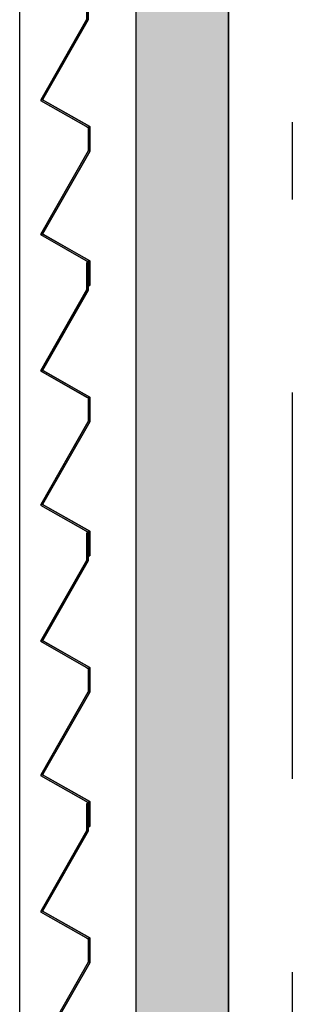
# Model space of a CAD drawing. Extents: x 2 to 87, y -108 to 11.
# Tile 199 of 210: x 42.275 to 42.628, y -13.599 to -12.325. Entities that reach past the tile are written whole.
import ezdxf

# ---------------------------------------------------------------- set-up
doc = ezdxf.new("R2010")
doc.units = 0
doc.header["$MEASUREMENT"] = 0
doc.linetypes.add('DASHDOT', pattern=[1, 0.5, -0.25, 0, -0.25])
for name, color, linetype in [('10', 7, 'CONTINUOUS'), ('13', 7, 'CONTINUOUS'), ('18', 7, 'CONTINUOUS'), ('2', 7, 'CONTINUOUS'), ('5', 7, 'CONTINUOUS')]:
    doc.layers.add(name, color=color, linetype=linetype)

# ---------------------------------------------------------------- blocks, each defined once
blk = doc.blocks.new('*N208')
at = {"layer": '18', "color": 62, "linetype": 'Continuous'}
for p, q in [((42.3616, -12.2896), (42.3636, -12.2896)), ((42.3616, -12.2896), (42.3616, -12.3246)), ((42.3636, -12.2896), (42.3636, -12.3246)), ((42.3613, -12.3252), (42.3024, -12.4287)), ((42.3636, -12.3252), (42.3047, -12.4287)), ((42.3616, -12.3246), (42.3613, -12.3252)), ((42.3636, -12.3246), (42.3636, -12.3252)), ((42.3024, -12.4287), (42.302, -12.4294)), ((42.302, -12.4294), (42.3615, -12.4633)), ((42.3047, -12.4287), (42.306, -12.4294)), ((42.306, -12.4294), (42.3656, -12.4633)), ((42.3615, -12.4633), (42.3636, -12.4644)), ((42.3636, -12.4644), (42.3636, -12.4947)), ((42.3656, -12.4633), (42.3656, -12.4644)), ((42.3656, -12.4644), (42.3656, -12.4947)), ((42.3633, -12.4953), (42.3024, -12.6023)), ((42.3656, -12.4953), (42.3047, -12.6023)), ((42.3636, -12.4947), (42.3633, -12.4953)), ((42.3656, -12.4947), (42.3656, -12.4953)), ((42.3024, -12.6023), (42.302, -12.603)), ((42.3047, -12.6023), (42.306, -12.603)), ((42.302, -12.603), (42.3615, -12.6369)), ((42.306, -12.603), (42.3656, -12.6369)), ((42.3615, -12.6369), (42.3636, -12.6381)), ((42.3636, -12.6381), (42.3636, -12.6689)), ((42.3656, -12.6369), (42.3656, -12.6381)), ((42.3656, -12.6381), (42.3656, -12.6689)), ((42.3636, -12.6689), (42.3656, -12.6689))]:
    blk.add_line(p, q, dxfattribs=at)
for points in [[(42.3616, -12.2896), (42.3616, -12.2896), (42.3636, -12.2896)], [(42.3616, -12.2896), (42.3616, -12.3246), (42.3636, -12.3246)], [(42.3616, -12.2896), (42.3636, -12.2896), (42.3636, -12.3246)], [(42.3613, -12.3252), (42.3024, -12.4287), (42.3047, -12.4287)], [(42.3613, -12.3252), (42.3636, -12.3252), (42.3047, -12.4287)], [(42.3616, -12.3246), (42.3613, -12.3252), (42.3636, -12.3252)], [(42.3616, -12.3246), (42.3636, -12.3246), (42.3636, -12.3252)], [(42.3024, -12.4287), (42.302, -12.4294), (42.306, -12.4294)], [(42.302, -12.4294), (42.3615, -12.4633), (42.3656, -12.4633)], [(42.302, -12.4294), (42.306, -12.4294), (42.3656, -12.4633)], [(42.3024, -12.4287), (42.3047, -12.4287), (42.306, -12.4294)], [(42.3615, -12.4633), (42.3636, -12.4644), (42.3656, -12.4644)], [(42.3615, -12.4633), (42.3656, -12.4633), (42.3656, -12.4644)], [(42.3636, -12.4644), (42.3636, -12.4947), (42.3656, -12.4947)], [(42.3636, -12.4644), (42.3656, -12.4644), (42.3656, -12.4947)], [(42.3633, -12.4953), (42.3024, -12.6023), (42.3047, -12.6023)], [(42.3633, -12.4953), (42.3656, -12.4953), (42.3047, -12.6023)], [(42.3636, -12.4947), (42.3633, -12.4953), (42.3656, -12.4953)], [(42.3636, -12.4947), (42.3656, -12.4947), (42.3656, -12.4953)], [(42.3024, -12.6023), (42.302, -12.603), (42.306, -12.603)], [(42.3024, -12.6023), (42.3047, -12.6023), (42.306, -12.603)], [(42.302, -12.603), (42.3615, -12.6369), (42.3656, -12.6369)], [(42.302, -12.603), (42.306, -12.603), (42.3656, -12.6369)], [(42.3615, -12.6369), (42.3636, -12.6381), (42.3656, -12.6381)], [(42.3615, -12.6369), (42.3656, -12.6369), (42.3656, -12.6381)], [(42.3636, -12.6381), (42.3636, -12.6689), (42.3656, -12.6689)], [(42.3636, -12.6381), (42.3656, -12.6381), (42.3656, -12.6689)], [(42.3636, -12.6689), (42.3636, -12.6689), (42.3656, -12.6689)]]:
    blk.add_solid(points, dxfattribs=at)
blk = doc.blocks.new('*N209')
at = {"layer": '18', "color": 62, "linetype": 'Continuous'}
for p, q in [((42.3616, -12.6396), (42.3636, -12.6396)), ((42.3616, -12.6396), (42.3616, -12.6746)), ((42.3636, -12.6396), (42.3636, -12.6746)), ((42.3613, -12.6752), (42.3024, -12.7787)), ((42.3636, -12.6752), (42.3047, -12.7787)), ((42.3616, -12.6746), (42.3613, -12.6752)), ((42.3636, -12.6746), (42.3636, -12.6752)), ((42.3024, -12.7787), (42.302, -12.7794)), ((42.302, -12.7794), (42.3615, -12.8133)), ((42.3047, -12.7787), (42.306, -12.7794)), ((42.306, -12.7794), (42.3656, -12.8133)), ((42.3615, -12.8133), (42.3636, -12.8144)), ((42.3636, -12.8144), (42.3636, -12.8447)), ((42.3656, -12.8133), (42.3656, -12.8144)), ((42.3656, -12.8144), (42.3656, -12.8447)), ((42.3633, -12.8453), (42.3024, -12.9523)), ((42.3656, -12.8453), (42.3047, -12.9523)), ((42.3636, -12.8447), (42.3633, -12.8453)), ((42.3656, -12.8447), (42.3656, -12.8453)), ((42.3024, -12.9523), (42.302, -12.953)), ((42.302, -12.953), (42.3615, -12.9869)), ((42.3047, -12.9523), (42.306, -12.953)), ((42.306, -12.953), (42.3656, -12.9869)), ((42.3615, -12.9869), (42.3636, -12.9881)), ((42.3636, -12.9881), (42.3636, -13.0189)), ((42.3656, -12.9869), (42.3656, -12.9881)), ((42.3656, -12.9881), (42.3656, -13.0189)), ((42.3636, -13.0189), (42.3656, -13.0189))]:
    blk.add_line(p, q, dxfattribs=at)
for points in [[(42.3616, -12.6396), (42.3616, -12.6396), (42.3636, -12.6396)], [(42.3616, -12.6396), (42.3616, -12.6746), (42.3636, -12.6746)], [(42.3616, -12.6396), (42.3636, -12.6396), (42.3636, -12.6746)], [(42.3613, -12.6752), (42.3024, -12.7787), (42.3047, -12.7787)], [(42.3613, -12.6752), (42.3636, -12.6752), (42.3047, -12.7787)], [(42.3616, -12.6746), (42.3613, -12.6752), (42.3636, -12.6752)], [(42.3616, -12.6746), (42.3636, -12.6746), (42.3636, -12.6752)], [(42.3024, -12.7787), (42.302, -12.7794), (42.306, -12.7794)], [(42.302, -12.7794), (42.3615, -12.8133), (42.3656, -12.8133)], [(42.302, -12.7794), (42.306, -12.7794), (42.3656, -12.8133)], [(42.3024, -12.7787), (42.3047, -12.7787), (42.306, -12.7794)], [(42.3615, -12.8133), (42.3636, -12.8144), (42.3656, -12.8144)], [(42.3615, -12.8133), (42.3656, -12.8133), (42.3656, -12.8144)], [(42.3636, -12.8144), (42.3636, -12.8447), (42.3656, -12.8447)], [(42.3636, -12.8144), (42.3656, -12.8144), (42.3656, -12.8447)], [(42.3633, -12.8453), (42.3024, -12.9523), (42.3047, -12.9523)], [(42.3633, -12.8453), (42.3656, -12.8453), (42.3047, -12.9523)], [(42.3636, -12.8447), (42.3633, -12.8453), (42.3656, -12.8453)], [(42.3636, -12.8447), (42.3656, -12.8447), (42.3656, -12.8453)], [(42.3024, -12.9523), (42.302, -12.953), (42.306, -12.953)], [(42.302, -12.953), (42.3615, -12.9869), (42.3656, -12.9869)], [(42.302, -12.953), (42.306, -12.953), (42.3656, -12.9869)], [(42.3024, -12.9523), (42.3047, -12.9523), (42.306, -12.953)], [(42.3615, -12.9869), (42.3636, -12.9881), (42.3656, -12.9881)], [(42.3615, -12.9869), (42.3656, -12.9869), (42.3656, -12.9881)], [(42.3636, -12.9881), (42.3636, -13.0189), (42.3656, -13.0189)], [(42.3636, -12.9881), (42.3656, -12.9881), (42.3656, -13.0189)], [(42.3636, -13.0189), (42.3636, -13.0189), (42.3656, -13.0189)]]:
    blk.add_solid(points, dxfattribs=at)
blk = doc.blocks.new('*N210')
at = {"layer": '18', "color": 62, "linetype": 'Continuous'}
for p, q in [((42.3616, -12.9896), (42.3636, -12.9896)), ((42.3616, -12.9896), (42.3616, -13.0246)), ((42.3636, -12.9896), (42.3636, -13.0246)), ((42.3613, -13.0252), (42.3024, -13.1287)), ((42.3636, -13.0252), (42.3047, -13.1287)), ((42.3616, -13.0246), (42.3613, -13.0252)), ((42.3636, -13.0246), (42.3636, -13.0252)), ((42.3024, -13.1287), (42.302, -13.1294)), ((42.302, -13.1294), (42.3615, -13.1633)), ((42.3047, -13.1287), (42.306, -13.1294)), ((42.306, -13.1294), (42.3656, -13.1633)), ((42.3615, -13.1633), (42.3636, -13.1644)), ((42.3636, -13.1644), (42.3636, -13.1947)), ((42.3656, -13.1633), (42.3656, -13.1644)), ((42.3656, -13.1644), (42.3656, -13.1947)), ((42.3633, -13.1953), (42.3024, -13.3023)), ((42.3656, -13.1953), (42.3047, -13.3023)), ((42.3636, -13.1947), (42.3633, -13.1953)), ((42.3656, -13.1947), (42.3656, -13.1953)), ((42.3024, -13.3023), (42.302, -13.303)), ((42.302, -13.303), (42.3615, -13.3369)), ((42.3047, -13.3023), (42.306, -13.303)), ((42.306, -13.303), (42.3656, -13.3369)), ((42.3615, -13.3369), (42.3636, -13.3381)), ((42.3636, -13.3381), (42.3636, -13.3689)), ((42.3656, -13.3369), (42.3656, -13.3381)), ((42.3656, -13.3381), (42.3656, -13.3689)), ((42.3636, -13.3689), (42.3656, -13.3689))]:
    blk.add_line(p, q, dxfattribs=at)
for points in [[(42.3616, -12.9896), (42.3616, -12.9896), (42.3636, -12.9896)], [(42.3616, -12.9896), (42.3616, -13.0246), (42.3636, -13.0246)], [(42.3616, -12.9896), (42.3636, -12.9896), (42.3636, -13.0246)], [(42.3613, -13.0252), (42.3024, -13.1287), (42.3047, -13.1287)], [(42.3613, -13.0252), (42.3636, -13.0252), (42.3047, -13.1287)], [(42.3616, -13.0246), (42.3613, -13.0252), (42.3636, -13.0252)], [(42.3616, -13.0246), (42.3636, -13.0246), (42.3636, -13.0252)], [(42.3024, -13.1287), (42.302, -13.1294), (42.306, -13.1294)], [(42.302, -13.1294), (42.3615, -13.1633), (42.3656, -13.1633)], [(42.302, -13.1294), (42.306, -13.1294), (42.3656, -13.1633)], [(42.3024, -13.1287), (42.3047, -13.1287), (42.306, -13.1294)], [(42.3615, -13.1633), (42.3636, -13.1644), (42.3656, -13.1644)], [(42.3615, -13.1633), (42.3656, -13.1633), (42.3656, -13.1644)], [(42.3636, -13.1644), (42.3636, -13.1947), (42.3656, -13.1947)], [(42.3636, -13.1644), (42.3656, -13.1644), (42.3656, -13.1947)], [(42.3633, -13.1953), (42.3024, -13.3023), (42.3047, -13.3023)], [(42.3633, -13.1953), (42.3656, -13.1953), (42.3047, -13.3023)], [(42.3636, -13.1947), (42.3633, -13.1953), (42.3656, -13.1953)], [(42.3636, -13.1947), (42.3656, -13.1947), (42.3656, -13.1953)], [(42.3024, -13.3023), (42.302, -13.303), (42.306, -13.303)], [(42.302, -13.303), (42.3615, -13.3369), (42.3656, -13.3369)], [(42.302, -13.303), (42.306, -13.303), (42.3656, -13.3369)], [(42.3024, -13.3023), (42.3047, -13.3023), (42.306, -13.303)], [(42.3615, -13.3369), (42.3636, -13.3381), (42.3656, -13.3381)], [(42.3615, -13.3369), (42.3656, -13.3369), (42.3656, -13.3381)], [(42.3636, -13.3381), (42.3636, -13.3689), (42.3656, -13.3689)], [(42.3636, -13.3381), (42.3656, -13.3381), (42.3656, -13.3689)], [(42.3636, -13.3689), (42.3636, -13.3689), (42.3656, -13.3689)]]:
    blk.add_solid(points, dxfattribs=at)
blk = doc.blocks.new('*N211')
at = {"layer": '18', "color": 62, "linetype": 'Continuous'}
for p, q in [((42.3616, -13.3396), (42.3636, -13.3396)), ((42.3616, -13.3396), (42.3616, -13.3746)), ((42.3636, -13.3396), (42.3636, -13.3746)), ((42.3613, -13.3752), (42.3024, -13.4787)), ((42.3636, -13.3752), (42.3047, -13.4787)), ((42.3616, -13.3746), (42.3613, -13.3752)), ((42.3636, -13.3746), (42.3636, -13.3752)), ((42.3024, -13.4787), (42.302, -13.4794)), ((42.302, -13.4794), (42.3615, -13.5133)), ((42.3047, -13.4787), (42.306, -13.4794)), ((42.306, -13.4794), (42.3656, -13.5133)), ((42.3615, -13.5133), (42.3636, -13.5144)), ((42.3636, -13.5144), (42.3636, -13.5447)), ((42.3656, -13.5133), (42.3656, -13.5144)), ((42.3656, -13.5144), (42.3656, -13.5447)), ((42.3633, -13.5453), (42.3024, -13.6523)), ((42.3656, -13.5453), (42.3047, -13.6523)), ((42.3636, -13.5447), (42.3633, -13.5453)), ((42.3656, -13.5447), (42.3656, -13.5453)), ((42.3024, -13.6523), (42.302, -13.653)), ((42.302, -13.653), (42.3615, -13.6869)), ((42.3047, -13.6523), (42.306, -13.653)), ((42.306, -13.653), (42.3656, -13.6869)), ((42.3615, -13.6869), (42.3636, -13.6881)), ((42.3636, -13.6881), (42.3636, -13.7189)), ((42.3656, -13.6869), (42.3656, -13.6881)), ((42.3656, -13.6881), (42.3656, -13.7189)), ((42.3636, -13.7189), (42.3656, -13.7189))]:
    blk.add_line(p, q, dxfattribs=at)
for points in [[(42.3616, -13.3396), (42.3616, -13.3396), (42.3636, -13.3396)], [(42.3616, -13.3396), (42.3616, -13.3746), (42.3636, -13.3746)], [(42.3616, -13.3396), (42.3636, -13.3396), (42.3636, -13.3746)], [(42.3613, -13.3752), (42.3024, -13.4787), (42.3047, -13.4787)], [(42.3613, -13.3752), (42.3636, -13.3752), (42.3047, -13.4787)], [(42.3616, -13.3746), (42.3613, -13.3752), (42.3636, -13.3752)], [(42.3616, -13.3746), (42.3636, -13.3746), (42.3636, -13.3752)], [(42.3024, -13.4787), (42.302, -13.4794), (42.306, -13.4794)], [(42.302, -13.4794), (42.3615, -13.5133), (42.3656, -13.5133)], [(42.302, -13.4794), (42.306, -13.4794), (42.3656, -13.5133)], [(42.3024, -13.4787), (42.3047, -13.4787), (42.306, -13.4794)], [(42.3615, -13.5133), (42.3636, -13.5144), (42.3656, -13.5144)], [(42.3615, -13.5133), (42.3656, -13.5133), (42.3656, -13.5144)], [(42.3636, -13.5144), (42.3636, -13.5447), (42.3656, -13.5447)], [(42.3636, -13.5144), (42.3656, -13.5144), (42.3656, -13.5447)], [(42.3633, -13.5453), (42.3024, -13.6523), (42.3047, -13.6523)], [(42.3633, -13.5453), (42.3656, -13.5453), (42.3047, -13.6523)], [(42.3636, -13.5447), (42.3633, -13.5453), (42.3656, -13.5453)], [(42.3636, -13.5447), (42.3656, -13.5447), (42.3656, -13.5453)], [(42.3024, -13.6523), (42.302, -13.653), (42.306, -13.653)], [(42.302, -13.653), (42.3615, -13.6869), (42.3656, -13.6869)], [(42.302, -13.653), (42.306, -13.653), (42.3656, -13.6869)], [(42.3024, -13.6523), (42.3047, -13.6523), (42.306, -13.653)], [(42.3615, -13.6869), (42.3636, -13.6881), (42.3656, -13.6881)], [(42.3615, -13.6869), (42.3656, -13.6869), (42.3656, -13.6881)], [(42.3636, -13.6881), (42.3636, -13.7189), (42.3656, -13.7189)], [(42.3636, -13.6881), (42.3656, -13.6881), (42.3656, -13.7189)], [(42.3636, -13.7189), (42.3636, -13.7189), (42.3656, -13.7189)]]:
    blk.add_solid(points, dxfattribs=at)

msp = doc.modelspace()

# ---------------------------------------------------------------- linework, layer by layer
at = {"layer": '10', "color": 62, "linetype": 'Continuous'}
msp.add_line((42.275, -14.8575), (42.275, -10.3082), dxfattribs=at)
at = {"layer": '13', "color": 62, "linetype": 'Continuous'}
for p, q in [((42.425, -10.3875), (42.425, -14.5875)), ((42.545, -14.5875), (42.545, -10.5075))]:
    msp.add_line(p, q, dxfattribs=at)
at = {"layer": '18', "color": 62, "linetype": 'Continuous'}
for p, q in [((42.425, -10.5075), (42.425, -14.5875)), ((42.545, -10.5075), (42.545, -14.5875))]:
    msp.add_line(p, q, dxfattribs=at)
for points in [[(42.425, -10.5075), (42.425, -14.5875), (42.545, -14.5875)], [(42.425, -10.5075), (42.545, -10.5075), (42.545, -14.5875)]]:
    msp.add_solid(points, dxfattribs=at)
at = {"layer": '2', "color": 62, "linetype": 'Continuous'}
for p, q in [((42.3636, -12.3252), (42.3636, -12.2896)), ((42.3616, -12.3246), (42.302, -12.4294)), ((42.3047, -12.4287), (42.3636, -12.3252)), ((42.302, -12.4294), (42.3636, -12.4644)), ((42.3656, -12.4633), (42.3047, -12.4287)), ((42.3636, -12.4644), (42.3636, -12.4947)), ((42.3656, -12.4953), (42.3656, -12.4633)), ((42.3636, -12.4947), (42.302, -12.603)), ((42.3047, -12.6023), (42.3656, -12.4953)), ((42.3656, -12.6369), (42.3047, -12.6023)), ((42.302, -12.603), (42.3636, -12.6381)), ((42.3636, -12.6396), (42.3616, -12.6396)), ((42.3616, -12.6396), (42.3616, -12.6746)), ((42.3636, -12.6381), (42.3636, -12.6689)), ((42.3636, -12.6752), (42.3636, -12.6396)), ((42.3656, -12.6689), (42.3656, -12.6369)), ((42.3616, -12.6746), (42.302, -12.7794)), ((42.3047, -12.7787), (42.3636, -12.6752)), ((42.3636, -12.6689), (42.3656, -12.6689)), ((42.302, -12.7794), (42.3636, -12.8144)), ((42.3656, -12.8133), (42.3047, -12.7787)), ((42.3636, -12.8144), (42.3636, -12.8447)), ((42.3656, -12.8453), (42.3656, -12.8133)), ((42.3636, -12.8447), (42.302, -12.953)), ((42.3047, -12.9523), (42.3656, -12.8453)), ((42.302, -12.953), (42.3636, -12.9881)), ((42.3656, -12.9869), (42.3047, -12.9523)), ((42.3636, -12.9896), (42.3616, -12.9896)), ((42.3616, -12.9896), (42.3616, -13.0246)), ((42.3636, -12.9881), (42.3636, -13.0189)), ((42.3636, -13.0252), (42.3636, -12.9896)), ((42.3656, -13.0189), (42.3656, -12.9869)), ((42.3636, -13.0189), (42.3656, -13.0189)), ((42.3616, -13.0246), (42.302, -13.1294)), ((42.3047, -13.1287), (42.3636, -13.0252)), ((42.302, -13.1294), (42.3636, -13.1644)), ((42.3656, -13.1633), (42.3047, -13.1287)), ((42.3636, -13.1644), (42.3636, -13.1947)), ((42.3656, -13.1953), (42.3656, -13.1633)), ((42.3636, -13.1947), (42.302, -13.303)), ((42.3047, -13.3023), (42.3656, -13.1953)), ((42.302, -13.303), (42.3636, -13.3381)), ((42.3656, -13.3369), (42.3047, -13.3023)), ((42.3636, -13.3396), (42.3616, -13.3396)), ((42.3616, -13.3396), (42.3616, -13.3746)), ((42.3636, -13.3381), (42.3636, -13.3689)), ((42.3636, -13.3752), (42.3636, -13.3396)), ((42.3656, -13.3689), (42.3656, -13.3369)), ((42.3616, -13.3746), (42.302, -13.4794)), ((42.3047, -13.4787), (42.3636, -13.3752)), ((42.3636, -13.3689), (42.3656, -13.3689)), ((42.302, -13.4794), (42.3636, -13.5144)), ((42.3656, -13.5133), (42.3047, -13.4787)), ((42.3636, -13.5144), (42.3636, -13.5447)), ((42.3656, -13.5453), (42.3656, -13.5133)), ((42.3636, -13.5447), (42.302, -13.653)), ((42.3047, -13.6523), (42.3656, -13.5453))]:
    msp.add_line(p, q, dxfattribs=at)
at = {"layer": '5', "color": 7, "linetype": 'DASHDOT'}
msp.add_line((42.6276, -7.3075), (42.6276, -96.5075), dxfattribs=at)

# ---------------------------------------------------------------- block references
at = {"layer": '18', "color": 62, "linetype": 'Continuous'}
for name in ['*N208', '*N209', '*N210', '*N211']:
    msp.add_blockref(name, (0, 0), dxfattribs=at)

doc.saveas('drawing.dxf')
